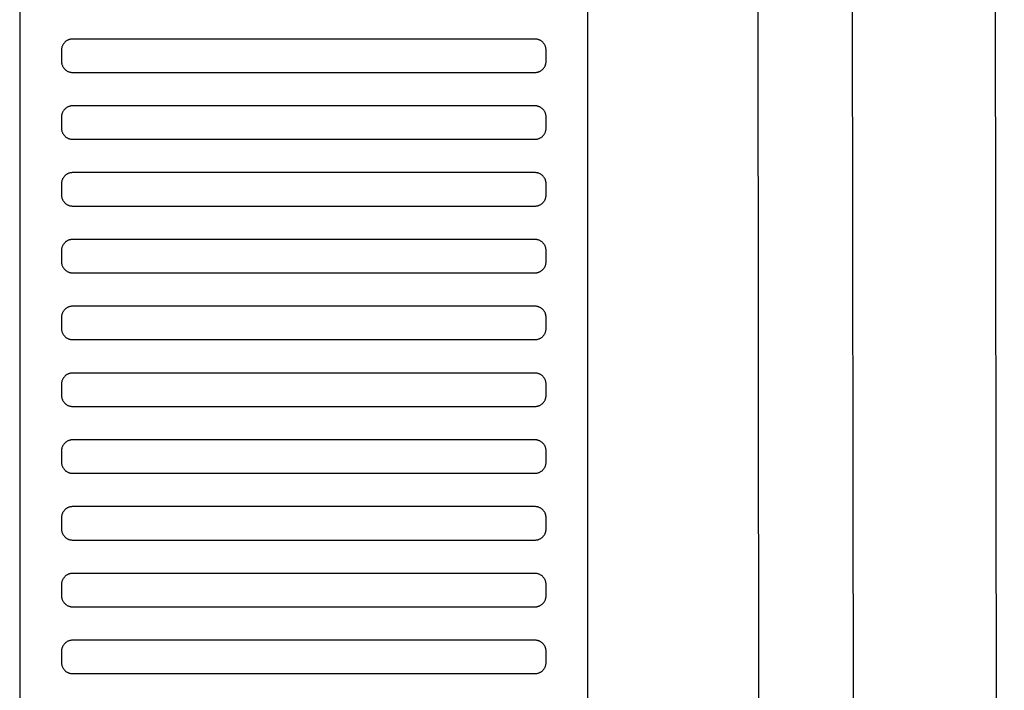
# Model space of a CAD drawing. Header units: millimetres. Extents: x -32221 to 212500, y 31663 to 93766.
# Tile 200 of 256: x 53340 to 53516, y 34935 to 35056. Entities that reach past the tile are written whole.
import ezdxf

# ---------------------------------------------------------------- set-up
doc = ezdxf.new("R2010")
doc.units = ezdxf.units.MM
doc.layers.add('Sciany', color=250, linetype='Continuous')
doc.layers.add('Wyposazenie', color=250, linetype='Continuous')

msp = doc.modelspace()

# ---------------------------------------------------------------- linework, layer by layer
at = {"layer": 'Sciany'}
for p, q in [((53473.738, 33799.575), (53470.289, 36608.752)), ((53490.795, 33782.558), (53487.174, 36606.467)), ((53516.395, 33757.032), (53512.937, 36601.406))]:
    msp.add_line(p, q, dxfattribs=at)
at = {"layer": 'Wyposazenie'}
for points in [[(53441.644, 34736.326), (53441.644, 36251.286), (53339.644, 36251.286), (53339.644, 34736.326)], [(53432.144, 35046.286), (53432.247, 35046.289), (53432.349, 35046.296), (53432.449, 35046.309), (53432.547, 35046.327), (53432.644, 35046.349), (53432.739, 35046.376), (53432.832, 35046.407), (53432.923, 35046.443), (53433.011, 35046.483), (53433.097, 35046.528), (53433.181, 35046.576), (53433.262, 35046.628), (53433.341, 35046.684), (53433.416, 35046.743), (53433.489, 35046.806), (53433.558, 35046.872), (53433.625, 35046.942), (53433.687, 35047.014), (53433.747, 35047.09), (53433.803, 35047.168), (53433.855, 35047.249), (53433.903, 35047.333), (53433.947, 35047.419), (53433.987, 35047.508), (53434.023, 35047.599), (53434.054, 35047.692), (53434.081, 35047.786), (53434.104, 35047.883), (53434.121, 35047.982), (53434.134, 35048.082), (53434.142, 35048.183), (53434.144, 35048.286), (53434.144, 35050.286), (53434.142, 35050.389), (53434.134, 35050.49), (53434.121, 35050.59), (53434.104, 35050.689), (53434.081, 35050.786), (53434.054, 35050.88), (53434.023, 35050.973), (53433.987, 35051.064), (53433.947, 35051.153), (53433.903, 35051.239), (53433.855, 35051.323), (53433.803, 35051.404), (53433.747, 35051.482), (53433.687, 35051.558), (53433.625, 35051.63), (53433.558, 35051.7), (53433.489, 35051.766), (53433.416, 35051.829), (53433.341, 35051.888), (53433.262, 35051.944), (53433.181, 35051.996), (53433.097, 35052.044), (53433.011, 35052.089), (53432.923, 35052.129), (53432.832, 35052.165), (53432.739, 35052.196), (53432.644, 35052.223), (53432.547, 35052.245), (53432.449, 35052.263), (53432.349, 35052.276), (53432.247, 35052.283), (53432.144, 35052.286), (53349.144, 35052.286), (53349.042, 35052.283), (53348.94, 35052.276), (53348.84, 35052.263), (53348.742, 35052.245), (53348.645, 35052.223), (53348.55, 35052.196), (53348.457, 35052.165), (53348.366, 35052.129), (53348.278, 35052.089), (53348.192, 35052.044), (53348.108, 35051.996), (53348.027, 35051.944), (53347.948, 35051.888), (53347.873, 35051.829), (53347.8, 35051.766), (53347.731, 35051.7), (53347.664, 35051.63), (53347.602, 35051.558), (53347.542, 35051.482), (53347.486, 35051.404), (53347.434, 35051.323), (53347.386, 35051.239), (53347.342, 35051.153), (53347.302, 35051.064), (53347.266, 35050.973), (53347.234, 35050.88), (53347.208, 35050.786), (53347.185, 35050.689), (53347.168, 35050.59), (53347.155, 35050.49), (53347.147, 35050.389), (53347.144, 35050.286), (53347.144, 35048.286), (53347.147, 35048.183), (53347.155, 35048.082), (53347.168, 35047.982), (53347.185, 35047.883), (53347.208, 35047.786), (53347.234, 35047.692), (53347.266, 35047.599), (53347.302, 35047.508), (53347.342, 35047.419), (53347.386, 35047.333), (53347.434, 35047.249), (53347.486, 35047.168), (53347.542, 35047.09), (53347.602, 35047.014), (53347.664, 35046.942), (53347.731, 35046.872), (53347.8, 35046.806), (53347.873, 35046.743), (53347.948, 35046.684), (53348.027, 35046.628), (53348.108, 35046.576), (53348.192, 35046.528), (53348.278, 35046.483), (53348.366, 35046.443), (53348.457, 35046.407), (53348.55, 35046.376), (53348.645, 35046.349), (53348.742, 35046.327), (53348.84, 35046.309), (53348.94, 35046.296), (53349.042, 35046.289), (53349.144, 35046.286)], [(53432.144, 35034.286), (53432.247, 35034.289), (53432.349, 35034.296), (53432.449, 35034.309), (53432.547, 35034.327), (53432.644, 35034.349), (53432.739, 35034.376), (53432.832, 35034.407), (53432.923, 35034.443), (53433.011, 35034.483), (53433.097, 35034.528), (53433.181, 35034.576), (53433.262, 35034.628), (53433.341, 35034.684), (53433.416, 35034.743), (53433.489, 35034.806), (53433.558, 35034.872), (53433.625, 35034.942), (53433.687, 35035.014), (53433.747, 35035.09), (53433.803, 35035.168), (53433.855, 35035.249), (53433.903, 35035.333), (53433.947, 35035.419), (53433.987, 35035.508), (53434.023, 35035.599), (53434.054, 35035.692), (53434.081, 35035.786), (53434.104, 35035.883), (53434.121, 35035.982), (53434.134, 35036.082), (53434.142, 35036.183), (53434.144, 35036.286), (53434.144, 35038.286), (53434.142, 35038.389), (53434.134, 35038.49), (53434.121, 35038.59), (53434.104, 35038.689), (53434.081, 35038.786), (53434.054, 35038.88), (53434.023, 35038.973), (53433.987, 35039.064), (53433.947, 35039.153), (53433.903, 35039.239), (53433.855, 35039.323), (53433.803, 35039.404), (53433.747, 35039.482), (53433.687, 35039.558), (53433.625, 35039.63), (53433.558, 35039.7), (53433.489, 35039.766), (53433.416, 35039.829), (53433.341, 35039.888), (53433.262, 35039.944), (53433.181, 35039.996), (53433.097, 35040.044), (53433.011, 35040.089), (53432.923, 35040.129), (53432.832, 35040.165), (53432.739, 35040.196), (53432.644, 35040.223), (53432.547, 35040.245), (53432.449, 35040.263), (53432.349, 35040.276), (53432.247, 35040.283), (53432.144, 35040.286), (53349.144, 35040.286), (53349.042, 35040.283), (53348.94, 35040.276), (53348.84, 35040.263), (53348.742, 35040.245), (53348.645, 35040.223), (53348.55, 35040.196), (53348.457, 35040.165), (53348.366, 35040.129), (53348.278, 35040.089), (53348.192, 35040.044), (53348.108, 35039.996), (53348.027, 35039.944), (53347.948, 35039.888), (53347.873, 35039.829), (53347.8, 35039.766), (53347.731, 35039.7), (53347.664, 35039.63), (53347.602, 35039.558), (53347.542, 35039.482), (53347.486, 35039.404), (53347.434, 35039.323), (53347.386, 35039.239), (53347.342, 35039.153), (53347.302, 35039.064), (53347.266, 35038.973), (53347.234, 35038.88), (53347.208, 35038.786), (53347.185, 35038.689), (53347.168, 35038.59), (53347.155, 35038.49), (53347.147, 35038.389), (53347.144, 35038.286), (53347.144, 35036.286), (53347.147, 35036.183), (53347.155, 35036.082), (53347.168, 35035.982), (53347.185, 35035.883), (53347.208, 35035.786), (53347.234, 35035.692), (53347.266, 35035.599), (53347.302, 35035.508), (53347.342, 35035.419), (53347.386, 35035.333), (53347.434, 35035.249), (53347.486, 35035.168), (53347.542, 35035.09), (53347.602, 35035.014), (53347.664, 35034.942), (53347.731, 35034.872), (53347.8, 35034.806), (53347.873, 35034.743), (53347.948, 35034.684), (53348.027, 35034.628), (53348.108, 35034.576), (53348.192, 35034.528), (53348.278, 35034.483), (53348.366, 35034.443), (53348.457, 35034.407), (53348.55, 35034.376), (53348.645, 35034.349), (53348.742, 35034.327), (53348.84, 35034.309), (53348.94, 35034.296), (53349.042, 35034.289), (53349.144, 35034.286)], [(53432.144, 35022.286), (53432.247, 35022.289), (53432.349, 35022.296), (53432.449, 35022.309), (53432.547, 35022.327), (53432.644, 35022.349), (53432.739, 35022.376), (53432.832, 35022.407), (53432.923, 35022.443), (53433.011, 35022.483), (53433.097, 35022.528), (53433.181, 35022.576), (53433.262, 35022.628), (53433.341, 35022.684), (53433.416, 35022.743), (53433.489, 35022.806), (53433.558, 35022.872), (53433.625, 35022.942), (53433.687, 35023.014), (53433.747, 35023.09), (53433.803, 35023.168), (53433.855, 35023.249), (53433.903, 35023.333), (53433.947, 35023.419), (53433.987, 35023.508), (53434.023, 35023.599), (53434.054, 35023.692), (53434.081, 35023.786), (53434.104, 35023.883), (53434.121, 35023.982), (53434.134, 35024.082), (53434.142, 35024.183), (53434.144, 35024.286), (53434.144, 35026.286), (53434.142, 35026.389), (53434.134, 35026.49), (53434.121, 35026.59), (53434.104, 35026.689), (53434.081, 35026.786), (53434.054, 35026.88), (53434.023, 35026.973), (53433.987, 35027.064), (53433.947, 35027.153), (53433.903, 35027.239), (53433.855, 35027.323), (53433.803, 35027.404), (53433.747, 35027.482), (53433.687, 35027.558), (53433.625, 35027.63), (53433.558, 35027.7), (53433.489, 35027.766), (53433.416, 35027.829), (53433.341, 35027.888), (53433.262, 35027.944), (53433.181, 35027.996), (53433.097, 35028.044), (53433.011, 35028.089), (53432.923, 35028.129), (53432.832, 35028.165), (53432.739, 35028.196), (53432.644, 35028.223), (53432.547, 35028.245), (53432.449, 35028.263), (53432.349, 35028.276), (53432.247, 35028.283), (53432.144, 35028.286), (53349.144, 35028.286), (53349.042, 35028.283), (53348.94, 35028.276), (53348.84, 35028.263), (53348.742, 35028.245), (53348.645, 35028.223), (53348.55, 35028.196), (53348.457, 35028.165), (53348.366, 35028.129), (53348.278, 35028.089), (53348.192, 35028.044), (53348.108, 35027.996), (53348.027, 35027.944), (53347.948, 35027.888), (53347.873, 35027.829), (53347.8, 35027.766), (53347.731, 35027.7), (53347.664, 35027.63), (53347.602, 35027.558), (53347.542, 35027.482), (53347.486, 35027.404), (53347.434, 35027.323), (53347.386, 35027.239), (53347.342, 35027.153), (53347.302, 35027.064), (53347.266, 35026.973), (53347.234, 35026.88), (53347.208, 35026.786), (53347.185, 35026.689), (53347.168, 35026.59), (53347.155, 35026.49), (53347.147, 35026.389), (53347.144, 35026.286), (53347.144, 35024.286), (53347.147, 35024.183), (53347.155, 35024.082), (53347.168, 35023.982), (53347.185, 35023.883), (53347.208, 35023.786), (53347.234, 35023.692), (53347.266, 35023.599), (53347.302, 35023.508), (53347.342, 35023.419), (53347.386, 35023.333), (53347.434, 35023.249), (53347.486, 35023.168), (53347.542, 35023.09), (53347.602, 35023.014), (53347.664, 35022.942), (53347.731, 35022.872), (53347.8, 35022.806), (53347.873, 35022.743), (53347.948, 35022.684), (53348.027, 35022.628), (53348.108, 35022.576), (53348.192, 35022.528), (53348.278, 35022.483), (53348.366, 35022.443), (53348.457, 35022.407), (53348.55, 35022.376), (53348.645, 35022.349), (53348.742, 35022.327), (53348.84, 35022.309), (53348.94, 35022.296), (53349.042, 35022.289), (53349.144, 35022.286)], [(53432.144, 35010.286), (53432.247, 35010.289), (53432.349, 35010.296), (53432.449, 35010.309), (53432.547, 35010.327), (53432.644, 35010.349), (53432.739, 35010.376), (53432.832, 35010.407), (53432.923, 35010.443), (53433.011, 35010.483), (53433.097, 35010.528), (53433.181, 35010.576), (53433.262, 35010.628), (53433.341, 35010.684), (53433.416, 35010.743), (53433.489, 35010.806), (53433.558, 35010.872), (53433.625, 35010.942), (53433.687, 35011.014), (53433.747, 35011.09), (53433.803, 35011.168), (53433.855, 35011.249), (53433.903, 35011.333), (53433.947, 35011.419), (53433.987, 35011.508), (53434.023, 35011.599), (53434.054, 35011.692), (53434.081, 35011.786), (53434.104, 35011.883), (53434.121, 35011.982), (53434.134, 35012.082), (53434.142, 35012.183), (53434.144, 35012.286), (53434.144, 35014.286), (53434.142, 35014.389), (53434.134, 35014.49), (53434.121, 35014.59), (53434.104, 35014.689), (53434.081, 35014.786), (53434.054, 35014.88), (53434.023, 35014.973), (53433.987, 35015.064), (53433.947, 35015.153), (53433.903, 35015.239), (53433.855, 35015.323), (53433.803, 35015.404), (53433.747, 35015.482), (53433.687, 35015.558), (53433.625, 35015.63), (53433.558, 35015.7), (53433.489, 35015.766), (53433.416, 35015.829), (53433.341, 35015.888), (53433.262, 35015.944), (53433.181, 35015.996), (53433.097, 35016.044), (53433.011, 35016.089), (53432.923, 35016.129), (53432.832, 35016.165), (53432.739, 35016.196), (53432.644, 35016.223), (53432.547, 35016.245), (53432.449, 35016.263), (53432.349, 35016.276), (53432.247, 35016.283), (53432.144, 35016.286), (53349.144, 35016.286), (53349.042, 35016.283), (53348.94, 35016.276), (53348.84, 35016.263), (53348.742, 35016.245), (53348.645, 35016.223), (53348.55, 35016.196), (53348.457, 35016.165), (53348.366, 35016.129), (53348.278, 35016.089), (53348.192, 35016.044), (53348.108, 35015.996), (53348.027, 35015.944), (53347.948, 35015.888), (53347.873, 35015.829), (53347.8, 35015.766), (53347.731, 35015.7), (53347.664, 35015.63), (53347.602, 35015.558), (53347.542, 35015.482), (53347.486, 35015.404), (53347.434, 35015.323), (53347.386, 35015.239), (53347.342, 35015.153), (53347.302, 35015.064), (53347.266, 35014.973), (53347.234, 35014.88), (53347.208, 35014.786), (53347.185, 35014.689), (53347.168, 35014.59), (53347.155, 35014.49), (53347.147, 35014.389), (53347.144, 35014.286), (53347.144, 35012.286), (53347.147, 35012.183), (53347.155, 35012.082), (53347.168, 35011.982), (53347.185, 35011.883), (53347.208, 35011.786), (53347.234, 35011.692), (53347.266, 35011.599), (53347.302, 35011.508), (53347.342, 35011.419), (53347.386, 35011.333), (53347.434, 35011.249), (53347.486, 35011.168), (53347.542, 35011.09), (53347.602, 35011.014), (53347.664, 35010.942), (53347.731, 35010.872), (53347.8, 35010.806), (53347.873, 35010.743), (53347.948, 35010.684), (53348.027, 35010.628), (53348.108, 35010.576), (53348.192, 35010.528), (53348.278, 35010.483), (53348.366, 35010.443), (53348.457, 35010.407), (53348.55, 35010.376), (53348.645, 35010.349), (53348.742, 35010.327), (53348.84, 35010.309), (53348.94, 35010.296), (53349.042, 35010.289), (53349.144, 35010.286)], [(53432.144, 34998.286), (53432.247, 34998.289), (53432.349, 34998.296), (53432.449, 34998.309), (53432.547, 34998.327), (53432.644, 34998.349), (53432.739, 34998.376), (53432.832, 34998.407), (53432.923, 34998.443), (53433.011, 34998.483), (53433.097, 34998.528), (53433.181, 34998.576), (53433.262, 34998.628), (53433.341, 34998.684), (53433.416, 34998.743), (53433.489, 34998.806), (53433.558, 34998.872), (53433.625, 34998.942), (53433.687, 34999.014), (53433.747, 34999.09), (53433.803, 34999.168), (53433.855, 34999.249), (53433.903, 34999.333), (53433.947, 34999.419), (53433.987, 34999.508), (53434.023, 34999.599), (53434.054, 34999.692), (53434.081, 34999.786), (53434.104, 34999.883), (53434.121, 34999.982), (53434.134, 35000.082), (53434.142, 35000.183), (53434.144, 35000.286), (53434.144, 35002.286), (53434.142, 35002.389), (53434.134, 35002.49), (53434.121, 35002.59), (53434.104, 35002.689), (53434.081, 35002.786), (53434.054, 35002.88), (53434.023, 35002.973), (53433.987, 35003.064), (53433.947, 35003.153), (53433.903, 35003.239), (53433.855, 35003.323), (53433.803, 35003.404), (53433.747, 35003.482), (53433.687, 35003.558), (53433.625, 35003.63), (53433.558, 35003.7), (53433.489, 35003.766), (53433.416, 35003.829), (53433.341, 35003.888), (53433.262, 35003.944), (53433.181, 35003.996), (53433.097, 35004.044), (53433.011, 35004.089), (53432.923, 35004.129), (53432.832, 35004.165), (53432.739, 35004.196), (53432.644, 35004.223), (53432.547, 35004.245), (53432.449, 35004.263), (53432.349, 35004.276), (53432.247, 35004.283), (53432.144, 35004.286), (53349.144, 35004.286), (53349.042, 35004.283), (53348.94, 35004.276), (53348.84, 35004.263), (53348.742, 35004.245), (53348.645, 35004.223), (53348.55, 35004.196), (53348.457, 35004.165), (53348.366, 35004.129), (53348.278, 35004.089), (53348.192, 35004.044), (53348.108, 35003.996), (53348.027, 35003.944), (53347.948, 35003.888), (53347.873, 35003.829), (53347.8, 35003.766), (53347.731, 35003.7), (53347.664, 35003.63), (53347.602, 35003.558), (53347.542, 35003.482), (53347.486, 35003.404), (53347.434, 35003.323), (53347.386, 35003.239), (53347.342, 35003.153), (53347.302, 35003.064), (53347.266, 35002.973), (53347.234, 35002.88), (53347.208, 35002.786), (53347.185, 35002.689), (53347.168, 35002.59), (53347.155, 35002.49), (53347.147, 35002.389), (53347.144, 35002.286), (53347.144, 35000.286), (53347.147, 35000.183), (53347.155, 35000.082), (53347.168, 34999.982), (53347.185, 34999.883), (53347.208, 34999.786), (53347.234, 34999.692), (53347.266, 34999.599), (53347.302, 34999.508), (53347.342, 34999.419), (53347.386, 34999.333), (53347.434, 34999.249), (53347.486, 34999.168), (53347.542, 34999.09), (53347.602, 34999.014), (53347.664, 34998.942), (53347.731, 34998.872), (53347.8, 34998.806), (53347.873, 34998.743), (53347.948, 34998.684), (53348.027, 34998.628), (53348.108, 34998.576), (53348.192, 34998.528), (53348.278, 34998.483), (53348.366, 34998.443), (53348.457, 34998.407), (53348.55, 34998.376), (53348.645, 34998.349), (53348.742, 34998.327), (53348.84, 34998.309), (53348.94, 34998.296), (53349.042, 34998.289), (53349.144, 34998.286)], [(53432.144, 34986.286), (53432.247, 34986.289), (53432.349, 34986.296), (53432.449, 34986.309), (53432.547, 34986.327), (53432.644, 34986.349), (53432.739, 34986.376), (53432.832, 34986.407), (53432.923, 34986.443), (53433.011, 34986.483), (53433.097, 34986.528), (53433.181, 34986.576), (53433.262, 34986.628), (53433.341, 34986.684), (53433.416, 34986.743), (53433.489, 34986.806), (53433.558, 34986.872), (53433.625, 34986.942), (53433.687, 34987.014), (53433.747, 34987.09), (53433.803, 34987.168), (53433.855, 34987.249), (53433.903, 34987.333), (53433.947, 34987.419), (53433.987, 34987.508), (53434.023, 34987.599), (53434.054, 34987.692), (53434.081, 34987.787), (53434.104, 34987.883), (53434.121, 34987.982), (53434.134, 34988.082), (53434.142, 34988.183), (53434.144, 34988.286), (53434.144, 34990.286), (53434.142, 34990.389), (53434.134, 34990.49), (53434.121, 34990.59), (53434.104, 34990.689), (53434.081, 34990.786), (53434.054, 34990.88), (53434.023, 34990.973), (53433.987, 34991.064), (53433.947, 34991.153), (53433.903, 34991.239), (53433.855, 34991.323), (53433.803, 34991.404), (53433.747, 34991.482), (53433.687, 34991.558), (53433.625, 34991.63), (53433.558, 34991.7), (53433.489, 34991.766), (53433.416, 34991.829), (53433.341, 34991.888), (53433.262, 34991.944), (53433.181, 34991.996), (53433.097, 34992.044), (53433.011, 34992.089), (53432.923, 34992.129), (53432.832, 34992.165), (53432.739, 34992.196), (53432.644, 34992.223), (53432.547, 34992.245), (53432.449, 34992.263), (53432.349, 34992.276), (53432.247, 34992.283), (53432.144, 34992.286), (53349.144, 34992.286), (53349.042, 34992.283), (53348.94, 34992.276), (53348.84, 34992.263), (53348.742, 34992.245), (53348.645, 34992.223), (53348.55, 34992.196), (53348.457, 34992.165), (53348.366, 34992.129), (53348.278, 34992.089), (53348.192, 34992.044), (53348.108, 34991.996), (53348.027, 34991.944), (53347.948, 34991.888), (53347.873, 34991.829), (53347.8, 34991.766), (53347.731, 34991.7), (53347.664, 34991.63), (53347.602, 34991.558), (53347.542, 34991.482), (53347.486, 34991.404), (53347.434, 34991.323), (53347.386, 34991.239), (53347.342, 34991.153), (53347.302, 34991.064), (53347.266, 34990.973), (53347.234, 34990.88), (53347.208, 34990.786), (53347.185, 34990.689), (53347.168, 34990.59), (53347.155, 34990.49), (53347.147, 34990.389), (53347.144, 34990.286), (53347.144, 34988.286), (53347.147, 34988.183), (53347.155, 34988.082), (53347.168, 34987.982), (53347.185, 34987.883), (53347.208, 34987.787), (53347.234, 34987.692), (53347.266, 34987.599), (53347.302, 34987.508), (53347.342, 34987.419), (53347.386, 34987.333), (53347.434, 34987.249), (53347.486, 34987.168), (53347.542, 34987.09), (53347.602, 34987.014), (53347.664, 34986.942), (53347.731, 34986.872), (53347.8, 34986.806), (53347.873, 34986.743), (53347.948, 34986.684), (53348.027, 34986.628), (53348.108, 34986.576), (53348.192, 34986.528), (53348.278, 34986.483), (53348.366, 34986.443), (53348.457, 34986.407), (53348.55, 34986.376), (53348.645, 34986.349), (53348.742, 34986.327), (53348.84, 34986.309), (53348.94, 34986.296), (53349.042, 34986.289), (53349.144, 34986.286)], [(53432.144, 34974.286), (53432.247, 34974.289), (53432.349, 34974.296), (53432.449, 34974.309), (53432.547, 34974.327), (53432.644, 34974.349), (53432.739, 34974.376), (53432.832, 34974.407), (53432.923, 34974.443), (53433.011, 34974.483), (53433.097, 34974.528), (53433.181, 34974.576), (53433.262, 34974.628), (53433.341, 34974.684), (53433.416, 34974.743), (53433.489, 34974.806), (53433.558, 34974.872), (53433.625, 34974.942), (53433.687, 34975.014), (53433.747, 34975.09), (53433.803, 34975.168), (53433.855, 34975.249), (53433.903, 34975.333), (53433.947, 34975.419), (53433.987, 34975.508), (53434.023, 34975.599), (53434.054, 34975.692), (53434.081, 34975.787), (53434.104, 34975.883), (53434.121, 34975.982), (53434.134, 34976.082), (53434.142, 34976.183), (53434.144, 34976.286), (53434.144, 34978.286), (53434.142, 34978.389), (53434.134, 34978.49), (53434.121, 34978.59), (53434.104, 34978.689), (53434.081, 34978.786), (53434.054, 34978.88), (53434.023, 34978.973), (53433.987, 34979.064), (53433.947, 34979.153), (53433.903, 34979.239), (53433.855, 34979.323), (53433.803, 34979.404), (53433.747, 34979.482), (53433.687, 34979.558), (53433.625, 34979.63), (53433.558, 34979.7), (53433.489, 34979.766), (53433.416, 34979.829), (53433.341, 34979.888), (53433.262, 34979.944), (53433.181, 34979.996), (53433.097, 34980.044), (53433.011, 34980.089), (53432.923, 34980.129), (53432.832, 34980.165), (53432.739, 34980.196), (53432.644, 34980.223), (53432.547, 34980.245), (53432.449, 34980.263), (53432.349, 34980.276), (53432.247, 34980.283), (53432.144, 34980.286), (53349.144, 34980.286), (53349.042, 34980.283), (53348.94, 34980.276), (53348.84, 34980.263), (53348.742, 34980.245), (53348.645, 34980.223), (53348.55, 34980.196), (53348.457, 34980.165), (53348.366, 34980.129), (53348.278, 34980.089), (53348.192, 34980.044), (53348.108, 34979.996), (53348.027, 34979.944), (53347.948, 34979.888), (53347.873, 34979.829), (53347.8, 34979.766), (53347.731, 34979.7), (53347.664, 34979.63), (53347.602, 34979.558), (53347.542, 34979.482), (53347.486, 34979.404), (53347.434, 34979.323), (53347.386, 34979.239), (53347.342, 34979.153), (53347.302, 34979.064), (53347.266, 34978.973), (53347.234, 34978.88), (53347.208, 34978.786), (53347.185, 34978.689), (53347.168, 34978.59), (53347.155, 34978.49), (53347.147, 34978.389), (53347.144, 34978.286), (53347.144, 34976.286), (53347.147, 34976.183), (53347.155, 34976.082), (53347.168, 34975.982), (53347.185, 34975.883), (53347.208, 34975.787), (53347.234, 34975.692), (53347.266, 34975.599), (53347.302, 34975.508), (53347.342, 34975.419), (53347.386, 34975.333), (53347.434, 34975.249), (53347.486, 34975.168), (53347.542, 34975.09), (53347.602, 34975.014), (53347.664, 34974.942), (53347.731, 34974.872), (53347.8, 34974.806), (53347.873, 34974.743), (53347.948, 34974.684), (53348.027, 34974.628), (53348.108, 34974.576), (53348.192, 34974.528), (53348.278, 34974.483), (53348.366, 34974.443), (53348.457, 34974.407), (53348.55, 34974.376), (53348.645, 34974.349), (53348.742, 34974.327), (53348.84, 34974.309), (53348.94, 34974.296), (53349.042, 34974.289), (53349.144, 34974.286)], [(53432.144, 34962.286), (53432.247, 34962.289), (53432.349, 34962.296), (53432.449, 34962.309), (53432.547, 34962.327), (53432.644, 34962.349), (53432.739, 34962.376), (53432.832, 34962.407), (53432.923, 34962.443), (53433.011, 34962.483), (53433.097, 34962.528), (53433.181, 34962.576), (53433.262, 34962.628), (53433.341, 34962.684), (53433.416, 34962.743), (53433.489, 34962.806), (53433.558, 34962.872), (53433.625, 34962.942), (53433.687, 34963.014), (53433.747, 34963.09), (53433.803, 34963.168), (53433.855, 34963.249), (53433.903, 34963.333), (53433.947, 34963.419), (53433.987, 34963.508), (53434.023, 34963.599), (53434.054, 34963.692), (53434.081, 34963.787), (53434.104, 34963.883), (53434.121, 34963.982), (53434.134, 34964.082), (53434.142, 34964.183), (53434.144, 34964.286), (53434.144, 34966.286), (53434.142, 34966.389), (53434.134, 34966.49), (53434.121, 34966.59), (53434.104, 34966.689), (53434.081, 34966.786), (53434.054, 34966.88), (53434.023, 34966.973), (53433.987, 34967.064), (53433.947, 34967.153), (53433.903, 34967.239), (53433.855, 34967.323), (53433.803, 34967.404), (53433.747, 34967.482), (53433.687, 34967.558), (53433.625, 34967.63), (53433.558, 34967.7), (53433.489, 34967.766), (53433.416, 34967.829), (53433.341, 34967.888), (53433.262, 34967.944), (53433.181, 34967.996), (53433.097, 34968.044), (53433.011, 34968.089), (53432.923, 34968.129), (53432.832, 34968.165), (53432.739, 34968.196), (53432.644, 34968.223), (53432.547, 34968.245), (53432.449, 34968.263), (53432.349, 34968.276), (53432.247, 34968.283), (53432.144, 34968.286), (53349.144, 34968.286), (53349.042, 34968.283), (53348.94, 34968.276), (53348.84, 34968.263), (53348.742, 34968.245), (53348.645, 34968.223), (53348.55, 34968.196), (53348.457, 34968.165), (53348.366, 34968.129), (53348.278, 34968.089), (53348.192, 34968.044), (53348.108, 34967.996), (53348.027, 34967.944), (53347.948, 34967.888), (53347.873, 34967.829), (53347.8, 34967.766), (53347.731, 34967.7), (53347.664, 34967.63), (53347.602, 34967.558), (53347.542, 34967.482), (53347.486, 34967.404), (53347.434, 34967.323), (53347.386, 34967.239), (53347.342, 34967.153), (53347.302, 34967.064), (53347.266, 34966.973), (53347.234, 34966.88), (53347.208, 34966.786), (53347.185, 34966.689), (53347.168, 34966.59), (53347.155, 34966.49), (53347.147, 34966.389), (53347.144, 34966.286), (53347.144, 34964.286), (53347.147, 34964.183), (53347.155, 34964.082), (53347.168, 34963.982), (53347.185, 34963.883), (53347.208, 34963.787), (53347.234, 34963.692), (53347.266, 34963.599), (53347.302, 34963.508), (53347.342, 34963.419), (53347.386, 34963.333), (53347.434, 34963.249), (53347.486, 34963.168), (53347.542, 34963.09), (53347.602, 34963.014), (53347.664, 34962.942), (53347.731, 34962.872), (53347.8, 34962.806), (53347.873, 34962.743), (53347.948, 34962.684), (53348.027, 34962.628), (53348.108, 34962.576), (53348.192, 34962.528), (53348.278, 34962.483), (53348.366, 34962.443), (53348.457, 34962.407), (53348.55, 34962.376), (53348.645, 34962.349), (53348.742, 34962.327), (53348.84, 34962.309), (53348.94, 34962.296), (53349.042, 34962.289), (53349.144, 34962.286)], [(53432.144, 34950.286), (53432.247, 34950.289), (53432.349, 34950.296), (53432.449, 34950.309), (53432.547, 34950.327), (53432.644, 34950.349), (53432.739, 34950.376), (53432.832, 34950.407), (53432.923, 34950.443), (53433.011, 34950.483), (53433.097, 34950.528), (53433.181, 34950.576), (53433.262, 34950.628), (53433.341, 34950.684), (53433.416, 34950.743), (53433.489, 34950.806), (53433.558, 34950.872), (53433.625, 34950.942), (53433.687, 34951.014), (53433.747, 34951.09), (53433.803, 34951.168), (53433.855, 34951.249), (53433.903, 34951.333), (53433.947, 34951.419), (53433.987, 34951.508), (53434.023, 34951.599), (53434.054, 34951.692), (53434.081, 34951.786), (53434.104, 34951.883), (53434.121, 34951.982), (53434.134, 34952.082), (53434.142, 34952.183), (53434.144, 34952.286), (53434.144, 34954.286), (53434.142, 34954.389), (53434.134, 34954.49), (53434.121, 34954.59), (53434.104, 34954.689), (53434.081, 34954.786), (53434.054, 34954.88), (53434.023, 34954.973), (53433.987, 34955.064), (53433.947, 34955.153), (53433.903, 34955.239), (53433.855, 34955.323), (53433.803, 34955.404), (53433.747, 34955.482), (53433.687, 34955.558), (53433.625, 34955.63), (53433.558, 34955.7), (53433.489, 34955.766), (53433.416, 34955.829), (53433.341, 34955.888), (53433.262, 34955.944), (53433.181, 34955.996), (53433.097, 34956.044), (53433.011, 34956.089), (53432.923, 34956.129), (53432.832, 34956.165), (53432.739, 34956.196), (53432.644, 34956.223), (53432.547, 34956.245), (53432.449, 34956.263), (53432.349, 34956.276), (53432.247, 34956.283), (53432.144, 34956.286), (53349.144, 34956.286), (53349.042, 34956.283), (53348.94, 34956.276), (53348.84, 34956.263), (53348.742, 34956.245), (53348.645, 34956.223), (53348.55, 34956.196), (53348.457, 34956.165), (53348.366, 34956.129), (53348.278, 34956.089), (53348.192, 34956.044), (53348.108, 34955.996), (53348.027, 34955.944), (53347.948, 34955.888), (53347.873, 34955.829), (53347.8, 34955.766), (53347.731, 34955.7), (53347.664, 34955.63), (53347.602, 34955.558), (53347.542, 34955.482), (53347.486, 34955.404), (53347.434, 34955.323), (53347.386, 34955.239), (53347.342, 34955.153), (53347.302, 34955.064), (53347.266, 34954.973), (53347.234, 34954.88), (53347.208, 34954.786), (53347.185, 34954.689), (53347.168, 34954.59), (53347.155, 34954.49), (53347.147, 34954.389), (53347.144, 34954.286), (53347.144, 34952.286), (53347.147, 34952.183), (53347.155, 34952.082), (53347.168, 34951.982), (53347.185, 34951.883), (53347.208, 34951.787), (53347.234, 34951.692), (53347.266, 34951.599), (53347.302, 34951.508), (53347.342, 34951.419), (53347.386, 34951.333), (53347.434, 34951.249), (53347.486, 34951.168), (53347.542, 34951.09), (53347.602, 34951.014), (53347.664, 34950.942), (53347.731, 34950.872), (53347.8, 34950.806), (53347.873, 34950.743), (53347.948, 34950.684), (53348.027, 34950.628), (53348.108, 34950.576), (53348.192, 34950.528), (53348.278, 34950.483), (53348.366, 34950.443), (53348.457, 34950.407), (53348.55, 34950.376), (53348.645, 34950.349), (53348.742, 34950.327), (53348.84, 34950.309), (53348.94, 34950.296), (53349.042, 34950.289), (53349.144, 34950.286)], [(53432.144, 34938.286), (53432.247, 34938.289), (53432.349, 34938.296), (53432.449, 34938.309), (53432.547, 34938.327), (53432.644, 34938.349), (53432.739, 34938.376), (53432.832, 34938.407), (53432.923, 34938.443), (53433.011, 34938.483), (53433.097, 34938.528), (53433.181, 34938.576), (53433.262, 34938.628), (53433.341, 34938.684), (53433.416, 34938.743), (53433.489, 34938.806), (53433.558, 34938.872), (53433.625, 34938.942), (53433.687, 34939.014), (53433.747, 34939.09), (53433.803, 34939.168), (53433.855, 34939.249), (53433.903, 34939.333), (53433.947, 34939.419), (53433.987, 34939.508), (53434.023, 34939.599), (53434.054, 34939.692), (53434.081, 34939.786), (53434.104, 34939.883), (53434.121, 34939.982), (53434.134, 34940.082), (53434.142, 34940.183), (53434.144, 34940.286), (53434.144, 34942.286), (53434.142, 34942.389), (53434.134, 34942.49), (53434.121, 34942.59), (53434.104, 34942.689), (53434.081, 34942.786), (53434.054, 34942.88), (53434.023, 34942.973), (53433.987, 34943.064), (53433.947, 34943.153), (53433.903, 34943.239), (53433.855, 34943.323), (53433.803, 34943.404), (53433.747, 34943.482), (53433.687, 34943.558), (53433.625, 34943.63), (53433.558, 34943.7), (53433.489, 34943.766), (53433.416, 34943.829), (53433.341, 34943.888), (53433.262, 34943.944), (53433.181, 34943.996), (53433.097, 34944.044), (53433.011, 34944.089), (53432.923, 34944.129), (53432.832, 34944.165), (53432.739, 34944.196), (53432.644, 34944.223), (53432.547, 34944.245), (53432.449, 34944.263), (53432.349, 34944.276), (53432.247, 34944.283), (53432.144, 34944.286), (53349.144, 34944.286), (53349.042, 34944.283), (53348.94, 34944.276), (53348.84, 34944.263), (53348.742, 34944.245), (53348.645, 34944.223), (53348.55, 34944.196), (53348.457, 34944.165), (53348.366, 34944.129), (53348.278, 34944.089), (53348.192, 34944.044), (53348.108, 34943.996), (53348.027, 34943.944), (53347.948, 34943.888), (53347.873, 34943.829), (53347.8, 34943.766), (53347.731, 34943.7), (53347.664, 34943.63), (53347.602, 34943.558), (53347.542, 34943.482), (53347.486, 34943.404), (53347.434, 34943.323), (53347.386, 34943.239), (53347.342, 34943.153), (53347.302, 34943.064), (53347.266, 34942.973), (53347.234, 34942.88), (53347.208, 34942.786), (53347.185, 34942.689), (53347.168, 34942.59), (53347.155, 34942.49), (53347.147, 34942.389), (53347.144, 34942.286), (53347.144, 34940.286), (53347.147, 34940.183), (53347.155, 34940.082), (53347.168, 34939.982), (53347.185, 34939.883), (53347.208, 34939.787), (53347.234, 34939.692), (53347.266, 34939.599), (53347.302, 34939.508), (53347.342, 34939.419), (53347.386, 34939.333), (53347.434, 34939.249), (53347.486, 34939.168), (53347.542, 34939.09), (53347.602, 34939.014), (53347.664, 34938.942), (53347.731, 34938.872), (53347.8, 34938.806), (53347.873, 34938.743), (53347.948, 34938.684), (53348.027, 34938.628), (53348.108, 34938.576), (53348.192, 34938.528), (53348.278, 34938.483), (53348.366, 34938.443), (53348.457, 34938.407), (53348.55, 34938.376), (53348.645, 34938.349), (53348.742, 34938.327), (53348.84, 34938.309), (53348.94, 34938.296), (53349.042, 34938.289), (53349.144, 34938.286)]]:
    msp.add_lwpolyline(points, close=True, dxfattribs=at)

doc.saveas('drawing.dxf')
